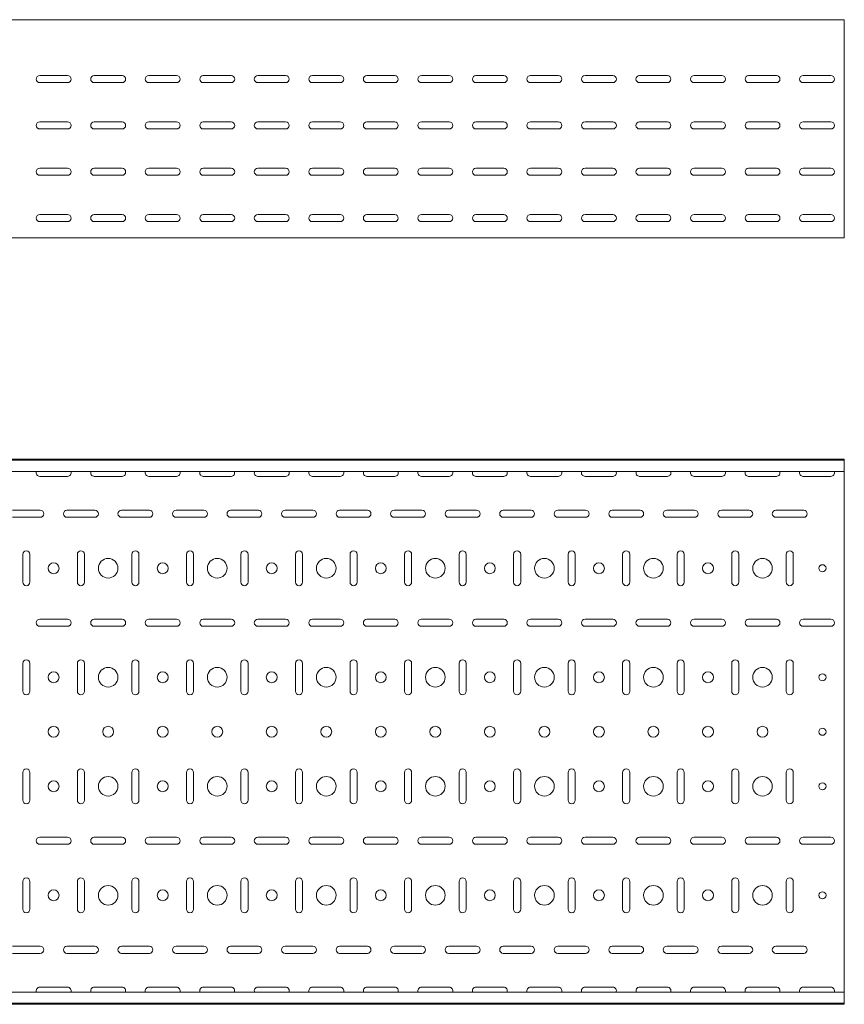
# Model space of a CAD drawing. Header units: millimetres. Extents: x -794 to 3872, y -6969 to -1561.
# Tile 10 of 19: x 3090 to 3846, y -5411 to -4507. Entities that reach past the tile are written whole.
import ezdxf

# ---------------------------------------------------------------- set-up
doc = ezdxf.new("R2010")
doc.units = ezdxf.units.MM

msp = doc.modelspace()

# ---------------------------------------------------------------- linework, layer by layer
at = {"color": 7, "linetype": 'Continuous', "lineweight": 15}
for p, q in [((3846.08, -4507.36), (846.08, -4507.36)), ((3846.08, -4513.98), (3846.08, -4507.36)), ((3846.08, -4516.36), (3846.08, -4513.98)), ((3846.08, -4519.94), (3846.08, -4516.36)), ((3846.08, -4521.67), (3846.08, -4519.94)), ((3846.08, -4704.66), (3846.08, -4521.67)), ((3108.33, -4558.61), (3133.83, -4558.61)), ((3158.33, -4558.61), (3183.83, -4558.61)), ((3208.33, -4558.61), (3233.83, -4558.61)), ((3258.33, -4558.61), (3283.83, -4558.61)), ((3308.33, -4558.61), (3333.83, -4558.61)), ((3358.33, -4558.61), (3383.83, -4558.61)), ((3408.33, -4558.61), (3433.83, -4558.61)), ((3458.33, -4558.61), (3483.83, -4558.61)), ((3508.33, -4558.61), (3533.83, -4558.61)), ((3558.33, -4558.61), (3583.83, -4558.61)), ((3608.33, -4558.61), (3633.83, -4558.61)), ((3658.33, -4558.61), (3683.83, -4558.61)), ((3708.33, -4558.61), (3733.83, -4558.61)), ((3758.33, -4558.61), (3783.83, -4558.61)), ((3808.33, -4558.61), (3833.83, -4558.61)), ((3133.83, -4565.11), (3108.33, -4565.11)), ((3183.83, -4565.11), (3158.33, -4565.11)), ((3233.83, -4565.11), (3208.33, -4565.11)), ((3283.83, -4565.11), (3258.33, -4565.11)), ((3333.83, -4565.11), (3308.33, -4565.11)), ((3383.83, -4565.11), (3358.33, -4565.11)), ((3433.83, -4565.11), (3408.33, -4565.11)), ((3483.83, -4565.11), (3458.33, -4565.11)), ((3533.83, -4565.11), (3508.33, -4565.11)), ((3583.83, -4565.11), (3558.33, -4565.11)), ((3633.83, -4565.11), (3608.33, -4565.11)), ((3683.83, -4565.11), (3658.33, -4565.11)), ((3733.83, -4565.11), (3708.33, -4565.11)), ((3783.83, -4565.11), (3758.33, -4565.11)), ((3833.83, -4565.11), (3808.33, -4565.11)), ((3108.33, -4601.11), (3133.83, -4601.11)), ((3158.33, -4601.11), (3183.83, -4601.11)), ((3208.33, -4601.11), (3233.83, -4601.11)), ((3258.33, -4601.11), (3283.83, -4601.11)), ((3308.33, -4601.11), (3333.83, -4601.11)), ((3358.33, -4601.11), (3383.83, -4601.11)), ((3408.33, -4601.11), (3433.83, -4601.11)), ((3458.33, -4601.11), (3483.83, -4601.11)), ((3508.33, -4601.11), (3533.83, -4601.11)), ((3558.33, -4601.11), (3583.83, -4601.11)), ((3608.33, -4601.11), (3633.83, -4601.11)), ((3658.33, -4601.11), (3683.83, -4601.11)), ((3708.33, -4601.11), (3733.83, -4601.11)), ((3758.33, -4601.11), (3783.83, -4601.11)), ((3808.33, -4601.11), (3833.83, -4601.11)), ((3133.83, -4607.61), (3108.33, -4607.61)), ((3183.83, -4607.61), (3158.33, -4607.61)), ((3233.83, -4607.61), (3208.33, -4607.61)), ((3283.83, -4607.61), (3258.33, -4607.61)), ((3333.83, -4607.61), (3308.33, -4607.61)), ((3383.83, -4607.61), (3358.33, -4607.61)), ((3433.83, -4607.61), (3408.33, -4607.61)), ((3483.83, -4607.61), (3458.33, -4607.61)), ((3533.83, -4607.61), (3508.33, -4607.61)), ((3583.83, -4607.61), (3558.33, -4607.61)), ((3633.83, -4607.61), (3608.33, -4607.61)), ((3683.83, -4607.61), (3658.33, -4607.61)), ((3733.83, -4607.61), (3708.33, -4607.61)), ((3783.83, -4607.61), (3758.33, -4607.61)), ((3833.83, -4607.61), (3808.33, -4607.61)), ((3108.33, -4643.61), (3133.83, -4643.61)), ((3133.83, -4650.11), (3108.33, -4650.11)), ((3158.33, -4643.61), (3183.83, -4643.61)), ((3183.83, -4650.11), (3158.33, -4650.11)), ((3208.33, -4643.61), (3233.83, -4643.61)), ((3233.83, -4650.11), (3208.33, -4650.11)), ((3258.33, -4643.61), (3283.83, -4643.61)), ((3283.83, -4650.11), (3258.33, -4650.11)), ((3308.33, -4643.61), (3333.83, -4643.61)), ((3333.83, -4650.11), (3308.33, -4650.11)), ((3358.33, -4643.61), (3383.83, -4643.61)), ((3383.83, -4650.11), (3358.33, -4650.11)), ((3408.33, -4643.61), (3433.83, -4643.61)), ((3433.83, -4650.11), (3408.33, -4650.11)), ((3458.33, -4643.61), (3483.83, -4643.61)), ((3483.83, -4650.11), (3458.33, -4650.11)), ((3508.33, -4643.61), (3533.83, -4643.61)), ((3533.83, -4650.11), (3508.33, -4650.11)), ((3558.33, -4643.61), (3583.83, -4643.61)), ((3583.83, -4650.11), (3558.33, -4650.11)), ((3608.33, -4643.61), (3633.83, -4643.61)), ((3633.83, -4650.11), (3608.33, -4650.11)), ((3658.33, -4643.61), (3683.83, -4643.61)), ((3683.83, -4650.11), (3658.33, -4650.11)), ((3708.33, -4643.61), (3733.83, -4643.61)), ((3733.83, -4650.11), (3708.33, -4650.11)), ((3758.33, -4643.61), (3783.83, -4643.61)), ((3783.83, -4650.11), (3758.33, -4650.11)), ((3808.33, -4643.61), (3833.83, -4643.61)), ((3833.83, -4650.11), (3808.33, -4650.11)), ((3108.33, -4686.11), (3133.83, -4686.11)), ((3158.33, -4686.11), (3183.83, -4686.11)), ((3208.33, -4686.11), (3233.83, -4686.11)), ((3258.33, -4686.11), (3283.83, -4686.11)), ((3308.33, -4686.11), (3333.83, -4686.11)), ((3358.33, -4686.11), (3383.83, -4686.11)), ((3408.33, -4686.11), (3433.83, -4686.11)), ((3458.33, -4686.11), (3483.83, -4686.11)), ((3508.33, -4686.11), (3533.83, -4686.11)), ((3558.33, -4686.11), (3583.83, -4686.11)), ((3608.33, -4686.11), (3633.83, -4686.11)), ((3658.33, -4686.11), (3683.83, -4686.11)), ((3708.33, -4686.11), (3733.83, -4686.11)), ((3758.33, -4686.11), (3783.83, -4686.11)), ((3808.33, -4686.11), (3833.83, -4686.11)), ((3133.83, -4692.61), (3108.33, -4692.61)), ((3183.83, -4692.61), (3158.33, -4692.61)), ((3233.83, -4692.61), (3208.33, -4692.61)), ((3283.83, -4692.61), (3258.33, -4692.61)), ((3333.83, -4692.61), (3308.33, -4692.61)), ((3383.83, -4692.61), (3358.33, -4692.61)), ((3433.83, -4692.61), (3408.33, -4692.61)), ((3483.83, -4692.61), (3458.33, -4692.61)), ((3533.83, -4692.61), (3508.33, -4692.61)), ((3583.83, -4692.61), (3558.33, -4692.61)), ((3633.83, -4692.61), (3608.33, -4692.61)), ((3683.83, -4692.61), (3658.33, -4692.61)), ((3733.83, -4692.61), (3708.33, -4692.61)), ((3783.83, -4692.61), (3758.33, -4692.61)), ((3833.83, -4692.61), (3808.33, -4692.61)), ((3846.08, -4707.36), (3846.08, -4704.66)), ((3846.08, -4707.36), (846.08, -4707.36)), ((3846.08, -4910.57), (846.08, -4910.57)), ((3846.08, -4911.57), (846.08, -4911.57)), ((3846.08, -4911.57), (3846.08, -4910.57)), ((3846.08, -4920.04), (3846.08, -4911.57)), ((3846.08, -4921.78), (846.08, -4921.78)), ((3846.08, -4921.78), (3846.08, -4920.04)), ((3846.08, -4921.78), (3846.08, -5399.36)), ((3108.33, -4926.32), (3133.83, -4926.32)), ((3158.33, -4926.32), (3183.83, -4926.32)), ((3208.33, -4926.32), (3233.83, -4926.32)), ((3258.33, -4926.32), (3283.83, -4926.32)), ((3308.33, -4926.32), (3333.83, -4926.32)), ((3358.33, -4926.32), (3383.83, -4926.32)), ((3408.33, -4926.32), (3433.83, -4926.32)), ((3458.33, -4926.32), (3483.83, -4926.32)), ((3508.33, -4926.32), (3533.83, -4926.32)), ((3558.33, -4926.32), (3583.83, -4926.32)), ((3608.33, -4926.32), (3633.83, -4926.32)), ((3658.33, -4926.32), (3683.83, -4926.32)), ((3708.33, -4926.32), (3733.83, -4926.32)), ((3758.33, -4926.32), (3783.83, -4926.32)), ((3808.33, -4926.32), (3833.83, -4926.32)), ((3108.83, -4957.32), (3083.33, -4957.32)), ((3158.83, -4957.32), (3133.33, -4957.32)), ((3208.83, -4957.32), (3183.33, -4957.32)), ((3258.83, -4957.32), (3233.33, -4957.32)), ((3308.83, -4957.32), (3283.33, -4957.32)), ((3358.83, -4957.32), (3333.33, -4957.32)), ((3408.83, -4957.32), (3383.33, -4957.32)), ((3458.83, -4957.32), (3433.33, -4957.32)), ((3508.83, -4957.32), (3483.33, -4957.32)), ((3558.83, -4957.32), (3533.33, -4957.32)), ((3608.83, -4957.32), (3583.33, -4957.32)), ((3658.83, -4957.32), (3633.33, -4957.32)), ((3708.83, -4957.32), (3683.33, -4957.32)), ((3758.83, -4957.32), (3733.33, -4957.32)), ((3808.83, -4957.32), (3783.33, -4957.32)), ((3083.33, -4963.82), (3108.83, -4963.82)), ((3133.33, -4963.82), (3158.83, -4963.82)), ((3183.33, -4963.82), (3208.83, -4963.82)), ((3233.33, -4963.82), (3258.83, -4963.82)), ((3283.33, -4963.82), (3308.83, -4963.82)), ((3333.33, -4963.82), (3358.83, -4963.82)), ((3383.33, -4963.82), (3408.83, -4963.82)), ((3433.33, -4963.82), (3458.83, -4963.82)), ((3483.33, -4963.82), (3508.83, -4963.82)), ((3533.33, -4963.82), (3558.83, -4963.82)), ((3583.33, -4963.82), (3608.83, -4963.82)), ((3633.33, -4963.82), (3658.83, -4963.82)), ((3683.33, -4963.82), (3708.83, -4963.82)), ((3733.33, -4963.82), (3758.83, -4963.82)), ((3783.33, -4963.82), (3808.83, -4963.82)), ((3092.83, -4997.82), (3092.83, -5023.32)), ((3099.33, -5023.32), (3099.33, -4997.82)), ((3142.83, -4997.82), (3142.83, -5023.32)), ((3149.33, -5023.32), (3149.33, -4997.82)), ((3192.83, -4997.82), (3192.83, -5023.32)), ((3199.33, -5023.32), (3199.33, -4997.82)), ((3242.83, -4997.82), (3242.83, -5023.32)), ((3249.33, -5023.32), (3249.33, -4997.82)), ((3292.83, -4997.82), (3292.83, -5023.32)), ((3299.33, -5023.32), (3299.33, -4997.82)), ((3342.83, -4997.82), (3342.83, -5023.32)), ((3349.33, -5023.32), (3349.33, -4997.82)), ((3392.83, -4997.82), (3392.83, -5023.32)), ((3399.33, -5023.32), (3399.33, -4997.82)), ((3442.83, -4997.82), (3442.83, -5023.32)), ((3449.33, -5023.32), (3449.33, -4997.82)), ((3492.83, -4997.82), (3492.83, -5023.32)), ((3499.33, -5023.32), (3499.33, -4997.82)), ((3542.83, -4997.82), (3542.83, -5023.32)), ((3549.33, -5023.32), (3549.33, -4997.82)), ((3592.83, -4997.82), (3592.83, -5023.32)), ((3599.33, -5023.32), (3599.33, -4997.82)), ((3642.83, -4997.82), (3642.83, -5023.32)), ((3649.33, -5023.32), (3649.33, -4997.82)), ((3692.83, -4997.82), (3692.83, -5023.32)), ((3699.33, -5023.32), (3699.33, -4997.82)), ((3742.83, -4997.82), (3742.83, -5023.32)), ((3749.33, -5023.32), (3749.33, -4997.82)), ((3792.83, -4997.82), (3792.83, -5023.32)), ((3799.33, -5023.32), (3799.33, -4997.82)), ((3133.83, -5057.32), (3108.33, -5057.32)), ((3183.83, -5057.32), (3158.33, -5057.32)), ((3233.83, -5057.32), (3208.33, -5057.32)), ((3283.83, -5057.32), (3258.33, -5057.32)), ((3333.83, -5057.32), (3308.33, -5057.32)), ((3383.83, -5057.32), (3358.33, -5057.32)), ((3433.83, -5057.32), (3408.33, -5057.32)), ((3483.83, -5057.32), (3458.33, -5057.32)), ((3533.83, -5057.32), (3508.33, -5057.32)), ((3583.83, -5057.32), (3558.33, -5057.32)), ((3633.83, -5057.32), (3608.33, -5057.32)), ((3683.83, -5057.32), (3658.33, -5057.32)), ((3733.83, -5057.32), (3708.33, -5057.32)), ((3783.83, -5057.32), (3758.33, -5057.32)), ((3833.83, -5057.32), (3808.33, -5057.32)), ((3108.33, -5063.82), (3133.83, -5063.82)), ((3158.33, -5063.82), (3183.83, -5063.82)), ((3208.33, -5063.82), (3233.83, -5063.82)), ((3258.33, -5063.82), (3283.83, -5063.82)), ((3308.33, -5063.82), (3333.83, -5063.82)), ((3358.33, -5063.82), (3383.83, -5063.82)), ((3408.33, -5063.82), (3433.83, -5063.82)), ((3458.33, -5063.82), (3483.83, -5063.82)), ((3508.33, -5063.82), (3533.83, -5063.82)), ((3558.33, -5063.82), (3583.83, -5063.82)), ((3608.33, -5063.82), (3633.83, -5063.82)), ((3658.33, -5063.82), (3683.83, -5063.82)), ((3708.33, -5063.82), (3733.83, -5063.82)), ((3758.33, -5063.82), (3783.83, -5063.82)), ((3808.33, -5063.82), (3833.83, -5063.82)), ((3092.83, -5097.82), (3092.83, -5123.32)), ((3099.33, -5123.32), (3099.33, -5097.82)), ((3142.83, -5097.82), (3142.83, -5123.32)), ((3149.33, -5123.32), (3149.33, -5097.82)), ((3192.83, -5097.82), (3192.83, -5123.32)), ((3199.33, -5123.32), (3199.33, -5097.82)), ((3242.83, -5097.82), (3242.83, -5123.32)), ((3249.33, -5123.32), (3249.33, -5097.82)), ((3292.83, -5097.82), (3292.83, -5123.32)), ((3299.33, -5123.32), (3299.33, -5097.82)), ((3342.83, -5097.82), (3342.83, -5123.32)), ((3349.33, -5123.32), (3349.33, -5097.82)), ((3392.83, -5097.82), (3392.83, -5123.32)), ((3399.33, -5123.32), (3399.33, -5097.82)), ((3442.83, -5097.82), (3442.83, -5123.32)), ((3449.33, -5123.32), (3449.33, -5097.82)), ((3492.83, -5097.82), (3492.83, -5123.32)), ((3499.33, -5123.32), (3499.33, -5097.82)), ((3542.83, -5097.82), (3542.83, -5123.32)), ((3549.33, -5123.32), (3549.33, -5097.82)), ((3592.83, -5097.82), (3592.83, -5123.32)), ((3599.33, -5123.32), (3599.33, -5097.82)), ((3642.83, -5097.82), (3642.83, -5123.32)), ((3649.33, -5123.32), (3649.33, -5097.82)), ((3692.83, -5097.82), (3692.83, -5123.32)), ((3699.33, -5123.32), (3699.33, -5097.82)), ((3742.83, -5097.82), (3742.83, -5123.32)), ((3749.33, -5123.32), (3749.33, -5097.82)), ((3792.83, -5097.82), (3792.83, -5123.32)), ((3799.33, -5123.32), (3799.33, -5097.82)), ((3092.83, -5197.82), (3092.83, -5223.32)), ((3099.33, -5223.32), (3099.33, -5197.82)), ((3142.83, -5197.82), (3142.83, -5223.32)), ((3149.33, -5223.32), (3149.33, -5197.82)), ((3192.83, -5197.82), (3192.83, -5223.32)), ((3199.33, -5223.32), (3199.33, -5197.82)), ((3242.83, -5197.82), (3242.83, -5223.32)), ((3249.33, -5223.32), (3249.33, -5197.82)), ((3292.83, -5197.82), (3292.83, -5223.32)), ((3299.33, -5223.32), (3299.33, -5197.82)), ((3342.83, -5197.82), (3342.83, -5223.32)), ((3349.33, -5223.32), (3349.33, -5197.82)), ((3392.83, -5197.82), (3392.83, -5223.32)), ((3399.33, -5223.32), (3399.33, -5197.82)), ((3442.83, -5197.82), (3442.83, -5223.32)), ((3449.33, -5223.32), (3449.33, -5197.82)), ((3492.83, -5197.82), (3492.83, -5223.32)), ((3499.33, -5223.32), (3499.33, -5197.82)), ((3542.83, -5197.82), (3542.83, -5223.32)), ((3549.33, -5223.32), (3549.33, -5197.82)), ((3592.83, -5197.82), (3592.83, -5223.32)), ((3599.33, -5223.32), (3599.33, -5197.82)), ((3642.83, -5197.82), (3642.83, -5223.32)), ((3649.33, -5223.32), (3649.33, -5197.82)), ((3692.83, -5197.82), (3692.83, -5223.32)), ((3699.33, -5223.32), (3699.33, -5197.82)), ((3742.83, -5197.82), (3742.83, -5223.32)), ((3749.33, -5223.32), (3749.33, -5197.82)), ((3792.83, -5197.82), (3792.83, -5223.32)), ((3799.33, -5223.32), (3799.33, -5197.82)), ((3133.83, -5257.32), (3108.33, -5257.32)), ((3108.33, -5263.82), (3133.83, -5263.82)), ((3183.83, -5257.32), (3158.33, -5257.32)), ((3158.33, -5263.82), (3183.83, -5263.82)), ((3233.83, -5257.32), (3208.33, -5257.32)), ((3208.33, -5263.82), (3233.83, -5263.82)), ((3283.83, -5257.32), (3258.33, -5257.32)), ((3258.33, -5263.82), (3283.83, -5263.82)), ((3333.83, -5257.32), (3308.33, -5257.32)), ((3308.33, -5263.82), (3333.83, -5263.82)), ((3383.83, -5257.32), (3358.33, -5257.32)), ((3358.33, -5263.82), (3383.83, -5263.82)), ((3433.83, -5257.32), (3408.33, -5257.32)), ((3408.33, -5263.82), (3433.83, -5263.82)), ((3483.83, -5257.32), (3458.33, -5257.32)), ((3458.33, -5263.82), (3483.83, -5263.82)), ((3533.83, -5257.32), (3508.33, -5257.32)), ((3508.33, -5263.82), (3533.83, -5263.82)), ((3583.83, -5257.32), (3558.33, -5257.32)), ((3558.33, -5263.82), (3583.83, -5263.82)), ((3633.83, -5257.32), (3608.33, -5257.32)), ((3608.33, -5263.82), (3633.83, -5263.82)), ((3683.83, -5257.32), (3658.33, -5257.32)), ((3658.33, -5263.82), (3683.83, -5263.82)), ((3733.83, -5257.32), (3708.33, -5257.32)), ((3708.33, -5263.82), (3733.83, -5263.82)), ((3783.83, -5257.32), (3758.33, -5257.32)), ((3758.33, -5263.82), (3783.83, -5263.82)), ((3833.83, -5257.32), (3808.33, -5257.32)), ((3808.33, -5263.82), (3833.83, -5263.82)), ((3092.83, -5297.82), (3092.83, -5323.32)), ((3099.33, -5323.32), (3099.33, -5297.82)), ((3142.83, -5297.82), (3142.83, -5323.32)), ((3149.33, -5323.32), (3149.33, -5297.82)), ((3192.83, -5297.82), (3192.83, -5323.32)), ((3199.33, -5323.32), (3199.33, -5297.82)), ((3242.83, -5297.82), (3242.83, -5323.32)), ((3249.33, -5323.32), (3249.33, -5297.82)), ((3292.83, -5297.82), (3292.83, -5323.32)), ((3299.33, -5323.32), (3299.33, -5297.82)), ((3342.83, -5297.82), (3342.83, -5323.32)), ((3349.33, -5323.32), (3349.33, -5297.82)), ((3392.83, -5297.82), (3392.83, -5323.32)), ((3399.33, -5323.32), (3399.33, -5297.82)), ((3442.83, -5297.82), (3442.83, -5323.32)), ((3449.33, -5323.32), (3449.33, -5297.82)), ((3492.83, -5297.82), (3492.83, -5323.32)), ((3499.33, -5323.32), (3499.33, -5297.82)), ((3542.83, -5297.82), (3542.83, -5323.32)), ((3549.33, -5323.32), (3549.33, -5297.82)), ((3592.83, -5297.82), (3592.83, -5323.32)), ((3599.33, -5323.32), (3599.33, -5297.82)), ((3642.83, -5297.82), (3642.83, -5323.32)), ((3649.33, -5323.32), (3649.33, -5297.82)), ((3692.83, -5297.82), (3692.83, -5323.32)), ((3699.33, -5323.32), (3699.33, -5297.82)), ((3742.83, -5297.82), (3742.83, -5323.32)), ((3749.33, -5323.32), (3749.33, -5297.82)), ((3792.83, -5297.82), (3792.83, -5323.32)), ((3799.33, -5323.32), (3799.33, -5297.82)), ((3108.83, -5357.32), (3083.33, -5357.32)), ((3083.33, -5363.82), (3108.83, -5363.82)), ((3158.83, -5357.32), (3133.33, -5357.32)), ((3133.33, -5363.82), (3158.83, -5363.82)), ((3208.83, -5357.32), (3183.33, -5357.32)), ((3183.33, -5363.82), (3208.83, -5363.82)), ((3258.83, -5357.32), (3233.33, -5357.32)), ((3233.33, -5363.82), (3258.83, -5363.82)), ((3308.83, -5357.32), (3283.33, -5357.32)), ((3283.33, -5363.82), (3308.83, -5363.82)), ((3358.83, -5357.32), (3333.33, -5357.32)), ((3333.33, -5363.82), (3358.83, -5363.82)), ((3408.83, -5357.32), (3383.33, -5357.32)), ((3383.33, -5363.82), (3408.83, -5363.82)), ((3458.83, -5357.32), (3433.33, -5357.32)), ((3433.33, -5363.82), (3458.83, -5363.82)), ((3508.83, -5357.32), (3483.33, -5357.32)), ((3483.33, -5363.82), (3508.83, -5363.82)), ((3558.83, -5357.32), (3533.33, -5357.32)), ((3533.33, -5363.82), (3558.83, -5363.82)), ((3608.83, -5357.32), (3583.33, -5357.32)), ((3583.33, -5363.82), (3608.83, -5363.82)), ((3658.83, -5357.32), (3633.33, -5357.32)), ((3633.33, -5363.82), (3658.83, -5363.82)), ((3708.83, -5357.32), (3683.33, -5357.32)), ((3683.33, -5363.82), (3708.83, -5363.82)), ((3758.83, -5357.32), (3733.33, -5357.32)), ((3733.33, -5363.82), (3758.83, -5363.82)), ((3808.83, -5357.32), (3783.33, -5357.32)), ((3783.33, -5363.82), (3808.83, -5363.82)), ((3846.08, -5399.36), (846.08, -5399.36)), ((3133.83, -5394.82), (3108.33, -5394.82)), ((3183.83, -5394.82), (3158.33, -5394.82)), ((3233.83, -5394.82), (3208.33, -5394.82)), ((3283.83, -5394.82), (3258.33, -5394.82)), ((3333.83, -5394.82), (3308.33, -5394.82)), ((3383.83, -5394.82), (3358.33, -5394.82)), ((3433.83, -5394.82), (3408.33, -5394.82)), ((3483.83, -5394.82), (3458.33, -5394.82)), ((3533.83, -5394.82), (3508.33, -5394.82)), ((3583.83, -5394.82), (3558.33, -5394.82)), ((3633.83, -5394.82), (3608.33, -5394.82)), ((3683.83, -5394.82), (3658.33, -5394.82)), ((3733.83, -5394.82), (3708.33, -5394.82)), ((3783.83, -5394.82), (3758.33, -5394.82)), ((3833.83, -5394.82), (3808.33, -5394.82)), ((3846.08, -5401.1), (3846.08, -5399.36)), ((3846.08, -5409.57), (3846.08, -5401.1)), ((846.08, -5409.57), (3846.08, -5409.57)), ((3846.08, -5410.57), (3846.08, -5409.57)), ((3846.08, -5410.57), (846.08, -5410.57))]:
    msp.add_line(p, q, dxfattribs=at)
for centre, radius in [((3171.08, -5010.57), 9), ((3271.08, -5010.57), 9), ((3371.08, -5010.57), 9), ((3471.08, -5010.57), 9), ((3571.08, -5010.57), 9), ((3671.08, -5010.57), 9), ((3771.08, -5010.57), 9), ((3121.08, -5010.57), 5), ((3221.08, -5010.57), 5), ((3321.08, -5010.57), 5), ((3421.08, -5010.57), 5), ((3521.08, -5010.57), 5), ((3621.08, -5010.57), 5), ((3721.08, -5010.57), 5), ((3826.08, -5010.57), 3.25), ((3171.08, -5110.57), 9), ((3271.08, -5110.57), 9), ((3371.08, -5110.57), 9), ((3471.08, -5110.57), 9), ((3571.08, -5110.57), 9), ((3671.08, -5110.57), 9), ((3771.08, -5110.57), 9), ((3121.08, -5110.57), 5), ((3221.08, -5110.57), 5), ((3321.08, -5110.57), 5), ((3421.08, -5110.57), 5), ((3521.08, -5110.57), 5), ((3621.08, -5110.57), 5), ((3721.08, -5110.57), 5), ((3826.08, -5110.57), 3.25), ((3121.08, -5160.57), 5), ((3171.08, -5160.57), 5), ((3221.08, -5160.57), 5), ((3271.08, -5160.57), 5), ((3321.08, -5160.57), 5), ((3371.08, -5160.57), 5), ((3421.08, -5160.57), 5), ((3471.08, -5160.57), 5), ((3521.08, -5160.57), 5), ((3571.08, -5160.57), 5), ((3621.08, -5160.57), 5), ((3671.08, -5160.57), 5), ((3721.08, -5160.57), 5), ((3771.08, -5160.57), 5), ((3826.08, -5160.57), 3.25), ((3171.08, -5210.57), 9), ((3271.08, -5210.57), 9), ((3371.08, -5210.57), 9), ((3471.08, -5210.57), 9), ((3571.08, -5210.57), 9), ((3671.08, -5210.57), 9), ((3771.08, -5210.57), 9), ((3121.08, -5210.57), 5), ((3221.08, -5210.57), 5), ((3321.08, -5210.57), 5), ((3421.08, -5210.57), 5), ((3521.08, -5210.57), 5), ((3621.08, -5210.57), 5), ((3721.08, -5210.57), 5), ((3826.08, -5210.57), 3.25), ((3171.08, -5310.57), 9), ((3271.08, -5310.57), 9), ((3371.08, -5310.57), 9), ((3471.08, -5310.57), 9), ((3571.08, -5310.57), 9), ((3671.08, -5310.57), 9), ((3771.08, -5310.57), 9), ((3121.08, -5310.57), 5), ((3221.08, -5310.57), 5), ((3321.08, -5310.57), 5), ((3421.08, -5310.57), 5), ((3521.08, -5310.57), 5), ((3621.08, -5310.57), 5), ((3721.08, -5310.57), 5), ((3826.08, -5310.57), 3.25)]:
    msp.add_circle(centre, radius, dxfattribs=at)
for centre, start, end in [((3108.33, -4561.86), 90, 270), ((3133.83, -4561.86), 270, 90), ((3158.33, -4561.86), 90, 270), ((3183.83, -4561.86), 270, 90), ((3208.33, -4561.86), 90, 270), ((3233.83, -4561.86), 270, 90), ((3258.33, -4561.86), 90, 270), ((3283.83, -4561.86), 270, 90), ((3308.33, -4561.86), 90, 270), ((3333.83, -4561.86), 270, 90), ((3358.33, -4561.86), 90, 270), ((3383.83, -4561.86), 270, 90), ((3408.33, -4561.86), 90, 270), ((3433.83, -4561.86), 270, 90), ((3458.33, -4561.86), 90, 270), ((3483.83, -4561.86), 270, 90), ((3508.33, -4561.86), 90, 270), ((3533.83, -4561.86), 270, 90), ((3558.33, -4561.86), 90, 270), ((3583.83, -4561.86), 270, 90), ((3608.33, -4561.86), 90, 270), ((3633.83, -4561.86), 270, 90), ((3658.33, -4561.86), 90, 270), ((3683.83, -4561.86), 270, 90), ((3708.33, -4561.86), 90, 270), ((3733.83, -4561.86), 270, 90), ((3758.33, -4561.86), 90, 270), ((3783.83, -4561.86), 270, 90), ((3808.33, -4561.86), 90, 270), ((3833.83, -4561.86), 270, 90), ((3108.33, -4604.36), 90, 270), ((3133.83, -4604.36), 270, 90), ((3158.33, -4604.36), 90, 270), ((3183.83, -4604.36), 270, 90), ((3208.33, -4604.36), 90, 270), ((3233.83, -4604.36), 270, 90), ((3258.33, -4604.36), 90, 270), ((3283.83, -4604.36), 270, 90), ((3308.33, -4604.36), 90, 270), ((3333.83, -4604.36), 270, 90), ((3358.33, -4604.36), 90, 270), ((3383.83, -4604.36), 270, 90), ((3408.33, -4604.36), 90, 270), ((3433.83, -4604.36), 270, 90), ((3458.33, -4604.36), 90, 270), ((3483.83, -4604.36), 270, 90), ((3508.33, -4604.36), 90, 270), ((3533.83, -4604.36), 270, 90), ((3558.33, -4604.36), 90, 270), ((3583.83, -4604.36), 270, 90), ((3608.33, -4604.36), 90, 270), ((3633.83, -4604.36), 270, 90), ((3658.33, -4604.36), 90, 270), ((3683.83, -4604.36), 270, 90), ((3708.33, -4604.36), 90, 270), ((3733.83, -4604.36), 270, 90), ((3758.33, -4604.36), 90, 270), ((3783.83, -4604.36), 270, 90), ((3808.33, -4604.36), 90, 270), ((3833.83, -4604.36), 270, 90), ((3108.33, -4646.86), 90, 270), ((3133.83, -4646.86), 270, 90), ((3158.33, -4646.86), 90, 270), ((3183.83, -4646.86), 270, 90), ((3208.33, -4646.86), 90, 270), ((3233.83, -4646.86), 270, 90), ((3258.33, -4646.86), 90, 270), ((3283.83, -4646.86), 270, 90), ((3308.33, -4646.86), 90, 270), ((3333.83, -4646.86), 270, 90), ((3358.33, -4646.86), 90, 270), ((3383.83, -4646.86), 270, 90), ((3408.33, -4646.86), 90, 270), ((3433.83, -4646.86), 270, 90), ((3458.33, -4646.86), 90, 270), ((3483.83, -4646.86), 270, 90), ((3508.33, -4646.86), 90, 270), ((3533.83, -4646.86), 270, 90), ((3558.33, -4646.86), 90, 270), ((3583.83, -4646.86), 270, 90), ((3608.33, -4646.86), 90, 270), ((3633.83, -4646.86), 270, 90), ((3658.33, -4646.86), 90, 270), ((3683.83, -4646.86), 270, 90), ((3708.33, -4646.86), 90, 270), ((3733.83, -4646.86), 270, 90), ((3758.33, -4646.86), 90, 270), ((3783.83, -4646.86), 270, 90), ((3808.33, -4646.86), 90, 270), ((3833.83, -4646.86), 270, 90), ((3108.33, -4689.36), 90, 270), ((3133.83, -4689.36), 270, 90), ((3158.33, -4689.36), 90, 270), ((3183.83, -4689.36), 270, 90), ((3208.33, -4689.36), 90, 270), ((3233.83, -4689.36), 270, 90), ((3258.33, -4689.36), 90, 270), ((3283.83, -4689.36), 270, 90), ((3308.33, -4689.36), 90, 270), ((3333.83, -4689.36), 270, 90), ((3358.33, -4689.36), 90, 270), ((3383.83, -4689.36), 270, 90), ((3408.33, -4689.36), 90, 270), ((3433.83, -4689.36), 270, 90), ((3458.33, -4689.36), 90, 270), ((3483.83, -4689.36), 270, 90), ((3508.33, -4689.36), 90, 270), ((3533.83, -4689.36), 270, 90), ((3558.33, -4689.36), 90, 270), ((3583.83, -4689.36), 270, 90), ((3608.33, -4689.36), 90, 270), ((3633.83, -4689.36), 270, 90), ((3658.33, -4689.36), 90, 270), ((3683.83, -4689.36), 270, 90), ((3708.33, -4689.36), 90, 270), ((3733.83, -4689.36), 270, 90), ((3758.33, -4689.36), 90, 270), ((3783.83, -4689.36), 270, 90), ((3808.33, -4689.36), 90, 270), ((3833.83, -4689.36), 270, 90), ((3108.33, -4923.07), 156.64793, 270), ((3133.83, -4923.07), 270, 23.35207), ((3158.33, -4923.07), 156.64793, 270), ((3183.83, -4923.07), 270, 23.35207), ((3208.33, -4923.07), 156.64793, 270), ((3233.83, -4923.07), 270, 23.35207), ((3258.33, -4923.07), 156.64793, 270), ((3283.83, -4923.07), 270, 23.35207), ((3308.33, -4923.07), 156.64793, 270), ((3333.83, -4923.07), 270, 23.35207), ((3358.33, -4923.07), 156.64793, 270), ((3383.83, -4923.07), 270, 23.35207), ((3408.33, -4923.07), 156.64793, 270), ((3433.83, -4923.07), 270, 23.35207), ((3458.33, -4923.07), 156.64793, 270), ((3483.83, -4923.07), 270, 23.35207), ((3508.33, -4923.07), 156.64793, 270), ((3533.83, -4923.07), 270, 23.35207), ((3558.33, -4923.07), 156.64793, 270), ((3583.83, -4923.07), 270, 23.35207), ((3608.33, -4923.07), 156.64793, 270), ((3633.83, -4923.07), 270, 23.35207), ((3658.33, -4923.07), 156.64793, 270), ((3683.83, -4923.07), 270, 23.35207), ((3708.33, -4923.07), 156.64793, 270), ((3733.83, -4923.07), 270, 23.35207), ((3758.33, -4923.07), 156.64793, 270), ((3783.83, -4923.07), 270, 23.35207), ((3808.33, -4923.07), 156.64793, 270), ((3833.83, -4923.07), 270, 23.35207), ((3108.83, -4960.57), 270, 90), ((3133.33, -4960.57), 90, 270), ((3158.83, -4960.57), 270, 90), ((3183.33, -4960.57), 90, 270), ((3208.83, -4960.57), 270, 90), ((3233.33, -4960.57), 90, 270), ((3258.83, -4960.57), 270, 90), ((3283.33, -4960.57), 90, 270), ((3308.83, -4960.57), 270, 90), ((3333.33, -4960.57), 90, 270), ((3358.83, -4960.57), 270, 90), ((3383.33, -4960.57), 90, 270), ((3408.83, -4960.57), 270, 90), ((3433.33, -4960.57), 90, 270), ((3458.83, -4960.57), 270, 90), ((3483.33, -4960.57), 90, 270), ((3508.83, -4960.57), 270, 90), ((3533.33, -4960.57), 90, 270), ((3558.83, -4960.57), 270, 90), ((3583.33, -4960.57), 90, 270), ((3608.83, -4960.57), 270, 90), ((3633.33, -4960.57), 90, 270), ((3658.83, -4960.57), 270, 90), ((3683.33, -4960.57), 90, 270), ((3708.83, -4960.57), 270, 90), ((3733.33, -4960.57), 90, 270), ((3758.83, -4960.57), 270, 90), ((3783.33, -4960.57), 90, 270), ((3808.83, -4960.57), 270, 90), ((3096.08, -4997.82), 0, 180), ((3146.08, -4997.82), 0, 180), ((3196.08, -4997.82), 0, 180), ((3246.08, -4997.82), 0, 180), ((3296.08, -4997.82), 0, 180), ((3346.08, -4997.82), 0, 180), ((3396.08, -4997.82), 0, 180), ((3446.08, -4997.82), 0, 180), ((3496.08, -4997.82), 0, 180), ((3546.08, -4997.82), 0, 180), ((3596.08, -4997.82), 0, 180), ((3646.08, -4997.82), 0, 180), ((3696.08, -4997.82), 0, 180), ((3746.08, -4997.82), 0, 180), ((3796.08, -4997.82), 0, 180), ((3096.08, -5023.32), 180, 0), ((3146.08, -5023.32), 180, 0), ((3196.08, -5023.32), 180, 0), ((3246.08, -5023.32), 180, 0), ((3296.08, -5023.32), 180, 0), ((3346.08, -5023.32), 180, 0), ((3396.08, -5023.32), 180, 0), ((3446.08, -5023.32), 180, 0), ((3496.08, -5023.32), 180, 0), ((3546.08, -5023.32), 180, 0), ((3596.08, -5023.32), 180, 0), ((3646.08, -5023.32), 180, 0), ((3696.08, -5023.32), 180, 0), ((3746.08, -5023.32), 180, 0), ((3796.08, -5023.32), 180, 0), ((3108.33, -5060.57), 90, 270), ((3133.83, -5060.57), 270, 90), ((3158.33, -5060.57), 90, 270), ((3183.83, -5060.57), 270, 90), ((3208.33, -5060.57), 90, 270), ((3233.83, -5060.57), 270, 90), ((3258.33, -5060.57), 90, 270), ((3283.83, -5060.57), 270, 90), ((3308.33, -5060.57), 90, 270), ((3333.83, -5060.57), 270, 90), ((3358.33, -5060.57), 90, 270), ((3383.83, -5060.57), 270, 90), ((3408.33, -5060.57), 90, 270), ((3433.83, -5060.57), 270, 90), ((3458.33, -5060.57), 90, 270), ((3483.83, -5060.57), 270, 90), ((3508.33, -5060.57), 90, 270), ((3533.83, -5060.57), 270, 90), ((3558.33, -5060.57), 90, 270), ((3583.83, -5060.57), 270, 90), ((3608.33, -5060.57), 90, 270), ((3633.83, -5060.57), 270, 90), ((3658.33, -5060.57), 90, 270), ((3683.83, -5060.57), 270, 90), ((3708.33, -5060.57), 90, 270), ((3733.83, -5060.57), 270, 90), ((3758.33, -5060.57), 90, 270), ((3783.83, -5060.57), 270, 90), ((3808.33, -5060.57), 90, 270), ((3833.83, -5060.57), 270, 90), ((3096.08, -5097.82), 0, 180), ((3146.08, -5097.82), 0, 180), ((3196.08, -5097.82), 0, 180), ((3246.08, -5097.82), 0, 180), ((3296.08, -5097.82), 0, 180), ((3346.08, -5097.82), 0, 180), ((3396.08, -5097.82), 0, 180), ((3446.08, -5097.82), 0, 180), ((3496.08, -5097.82), 0, 180), ((3546.08, -5097.82), 0, 180), ((3596.08, -5097.82), 0, 180), ((3646.08, -5097.82), 0, 180), ((3696.08, -5097.82), 0, 180), ((3746.08, -5097.82), 0, 180), ((3796.08, -5097.82), 0, 180), ((3096.08, -5123.32), 180, 0), ((3146.08, -5123.32), 180, 0), ((3196.08, -5123.32), 180, 0), ((3246.08, -5123.32), 180, 0), ((3296.08, -5123.32), 180, 0), ((3346.08, -5123.32), 180, 0), ((3396.08, -5123.32), 180, 0), ((3446.08, -5123.32), 180, 0), ((3496.08, -5123.32), 180, 0), ((3546.08, -5123.32), 180, 0), ((3596.08, -5123.32), 180, 0), ((3646.08, -5123.32), 180, 0), ((3696.08, -5123.32), 180, 0), ((3746.08, -5123.32), 180, 0), ((3796.08, -5123.32), 180, 0), ((3096.08, -5197.82), 0, 180), ((3146.08, -5197.82), 0, 180), ((3196.08, -5197.82), 0, 180), ((3246.08, -5197.82), 0, 180), ((3296.08, -5197.82), 0, 180), ((3346.08, -5197.82), 0, 180), ((3396.08, -5197.82), 0, 180), ((3446.08, -5197.82), 0, 180), ((3496.08, -5197.82), 0, 180), ((3546.08, -5197.82), 0, 180), ((3596.08, -5197.82), 0, 180), ((3646.08, -5197.82), 0, 180), ((3696.08, -5197.82), 0, 180), ((3746.08, -5197.82), 0, 180), ((3796.08, -5197.82), 0, 180), ((3096.08, -5223.32), 180, 0), ((3146.08, -5223.32), 180, 0), ((3196.08, -5223.32), 180, 0), ((3246.08, -5223.32), 180, 0), ((3296.08, -5223.32), 180, 0), ((3346.08, -5223.32), 180, 0), ((3396.08, -5223.32), 180, 0), ((3446.08, -5223.32), 180, 0), ((3496.08, -5223.32), 180, 0), ((3546.08, -5223.32), 180, 0), ((3596.08, -5223.32), 180, 0), ((3646.08, -5223.32), 180, 0), ((3696.08, -5223.32), 180, 0), ((3746.08, -5223.32), 180, 0), ((3796.08, -5223.32), 180, 0), ((3108.33, -5260.57), 90, 270), ((3133.83, -5260.57), 270, 90), ((3158.33, -5260.57), 90, 270), ((3183.83, -5260.57), 270, 90), ((3208.33, -5260.57), 90, 270), ((3233.83, -5260.57), 270, 90), ((3258.33, -5260.57), 90, 270), ((3283.83, -5260.57), 270, 90), ((3308.33, -5260.57), 90, 270), ((3333.83, -5260.57), 270, 90), ((3358.33, -5260.57), 90, 270), ((3383.83, -5260.57), 270, 90), ((3408.33, -5260.57), 90, 270), ((3433.83, -5260.57), 270, 90), ((3458.33, -5260.57), 90, 270), ((3483.83, -5260.57), 270, 90), ((3508.33, -5260.57), 90, 270), ((3533.83, -5260.57), 270, 90), ((3558.33, -5260.57), 90, 270), ((3583.83, -5260.57), 270, 90), ((3608.33, -5260.57), 90, 270), ((3633.83, -5260.57), 270, 90), ((3658.33, -5260.57), 90, 270), ((3683.83, -5260.57), 270, 90), ((3708.33, -5260.57), 90, 270), ((3733.83, -5260.57), 270, 90), ((3758.33, -5260.57), 90, 270), ((3783.83, -5260.57), 270, 90), ((3808.33, -5260.57), 90, 270), ((3833.83, -5260.57), 270, 90), ((3096.08, -5297.82), 0, 180), ((3146.08, -5297.82), 0, 180), ((3196.08, -5297.82), 0, 180), ((3246.08, -5297.82), 0, 180), ((3296.08, -5297.82), 0, 180), ((3346.08, -5297.82), 0, 180), ((3396.08, -5297.82), 0, 180), ((3446.08, -5297.82), 0, 180), ((3496.08, -5297.82), 0, 180), ((3546.08, -5297.82), 0, 180), ((3596.08, -5297.82), 0, 180), ((3646.08, -5297.82), 0, 180), ((3696.08, -5297.82), 0, 180), ((3746.08, -5297.82), 0, 180), ((3796.08, -5297.82), 0, 180), ((3096.08, -5323.32), 180, 0), ((3146.08, -5323.32), 180, 0), ((3196.08, -5323.32), 180, 0), ((3246.08, -5323.32), 180, 0), ((3296.08, -5323.32), 180, 0), ((3346.08, -5323.32), 180, 0), ((3396.08, -5323.32), 180, 0), ((3446.08, -5323.32), 180, 0), ((3496.08, -5323.32), 180, 0), ((3546.08, -5323.32), 180, 0), ((3596.08, -5323.32), 180, 0), ((3646.08, -5323.32), 180, 0), ((3696.08, -5323.32), 180, 0), ((3746.08, -5323.32), 180, 0), ((3796.08, -5323.32), 180, 0), ((3108.83, -5360.57), 270, 90), ((3133.33, -5360.57), 90, 270), ((3158.83, -5360.57), 270, 90), ((3183.33, -5360.57), 90, 270), ((3208.83, -5360.57), 270, 90), ((3233.33, -5360.57), 90, 270), ((3258.83, -5360.57), 270, 90), ((3283.33, -5360.57), 90, 270), ((3308.83, -5360.57), 270, 90), ((3333.33, -5360.57), 90, 270), ((3358.83, -5360.57), 270, 90), ((3383.33, -5360.57), 90, 270), ((3408.83, -5360.57), 270, 90), ((3433.33, -5360.57), 90, 270), ((3458.83, -5360.57), 270, 90), ((3483.33, -5360.57), 90, 270), ((3508.83, -5360.57), 270, 90), ((3533.33, -5360.57), 90, 270), ((3558.83, -5360.57), 270, 90), ((3583.33, -5360.57), 90, 270), ((3608.83, -5360.57), 270, 90), ((3633.33, -5360.57), 90, 270), ((3658.83, -5360.57), 270, 90), ((3683.33, -5360.57), 90, 270), ((3708.83, -5360.57), 270, 90), ((3733.33, -5360.57), 90, 270), ((3758.83, -5360.57), 270, 90), ((3783.33, -5360.57), 90, 270), ((3808.83, -5360.57), 270, 90), ((3108.33, -5398.07), 90, 203.35207), ((3133.83, -5398.07), 336.64793, 90), ((3158.33, -5398.07), 90, 203.35207), ((3183.83, -5398.07), 336.64793, 90), ((3208.33, -5398.07), 90, 203.35207), ((3233.83, -5398.07), 336.64793, 90), ((3258.33, -5398.07), 90, 203.35207), ((3283.83, -5398.07), 336.64793, 90), ((3308.33, -5398.07), 90, 203.35207), ((3333.83, -5398.07), 336.64793, 90), ((3358.33, -5398.07), 90, 203.35207), ((3383.83, -5398.07), 336.64793, 90), ((3408.33, -5398.07), 90, 203.35207), ((3433.83, -5398.07), 336.64793, 90), ((3458.33, -5398.07), 90, 203.35207), ((3483.83, -5398.07), 336.64793, 90), ((3508.33, -5398.07), 90, 203.35207), ((3533.83, -5398.07), 336.64793, 90), ((3558.33, -5398.07), 90, 203.35207), ((3583.83, -5398.07), 336.64793, 90), ((3608.33, -5398.07), 90, 203.35207), ((3633.83, -5398.07), 336.64793, 90), ((3658.33, -5398.07), 90, 203.35207), ((3683.83, -5398.07), 336.64793, 90), ((3708.33, -5398.07), 90, 203.35207), ((3733.83, -5398.07), 336.64793, 90), ((3758.33, -5398.07), 90, 203.35207), ((3783.83, -5398.07), 336.64793, 90), ((3808.33, -5398.07), 90, 203.35207), ((3833.83, -5398.07), 336.64793, 90)]:
    msp.add_arc(centre, 3.25, start, end, dxfattribs=at)

doc.saveas('drawing.dxf')
